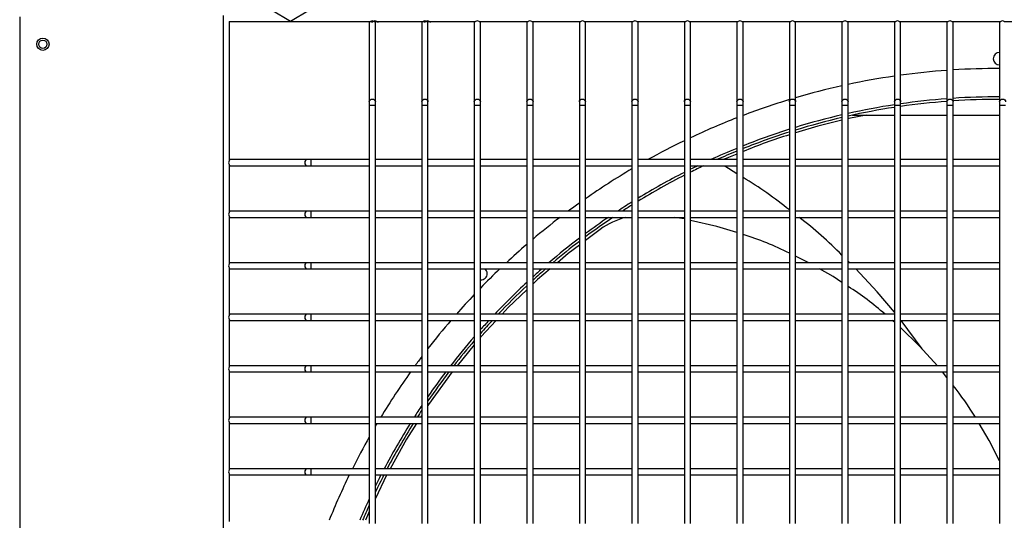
# Model space of a CAD drawing. Extents: x -90708 to 277869, y -117 to 207445.
# Tile 127 of 233: x -77978 to -77500, y 127229 to 127472. Entities that reach past the tile are written whole.
import ezdxf

# ---------------------------------------------------------------- set-up
doc = ezdxf.new("R2010")
doc.units = 0
doc.header["$MEASUREMENT"] = 0
doc.layers.add('ARQ - EQUIPO CONDENSADORA', color=40, linetype='CONTINUOUS')
doc.layers.add('ARQ-TEXTO4', color=4, linetype='CONTINUOUS')

msp = doc.modelspace()

# ---------------------------------------------------------------- linework, layer by layer
at = {"layer": 'ARQ - EQUIPO CONDENSADORA', "linetype": 'Continuous'}
for p, q in [((-77978.444, 127472.923), (-77978.444, 126718.925)), ((-77879.694, 127473.674), (-77879.694, 126717.674)), ((-77876.694, 127470.674), (-77808.043, 127470.674)), ((-77876.694, 127470.674), (-77876.694, 127403.024)), ((-77875.444, 127470.674), (-77806.793, 127470.674)), ((-77808.694, 127470.674), (-77808.694, 127470.174)), ((-77808.694, 127470.174), (-77808.694, 127431.801)), ((-77807.444, 127470.674), (-77807.444, 127470.174)), ((-77806.344, 127470.674), (-77782.543, 127470.674)), ((-77805.694, 127470.174), (-77805.694, 127470.674)), ((-77805.694, 127431.801), (-77805.694, 127470.174)), ((-77805.094, 127470.674), (-77781.293, 127470.674)), ((-77804.444, 127470.174), (-77804.444, 127470.674)), ((-77783.194, 127470.674), (-77783.194, 127470.174)), ((-77783.194, 127470.174), (-77783.194, 127431.801)), ((-77781.944, 127470.674), (-77781.944, 127470.174)), ((-77780.844, 127470.674), (-77757.043, 127470.674)), ((-77780.194, 127470.174), (-77780.194, 127470.674)), ((-77780.194, 127431.801), (-77780.194, 127470.174)), ((-77778.944, 127470.174), (-77778.944, 127470.674)), ((-77757.694, 127470.674), (-77757.694, 127470.174)), ((-77757.694, 127470.174), (-77757.694, 127431.801)), ((-77755.344, 127470.674), (-77731.543, 127470.674)), ((-77754.694, 127470.174), (-77754.694, 127470.674)), ((-77754.694, 127431.801), (-77754.694, 127470.174)), ((-77732.194, 127470.674), (-77732.194, 127470.174)), ((-77732.194, 127470.174), (-77732.194, 127431.801)), ((-77729.844, 127470.674), (-77706.043, 127470.674)), ((-77729.194, 127470.174), (-77729.194, 127470.674)), ((-77729.194, 127431.801), (-77729.194, 127470.174)), ((-77706.694, 127470.674), (-77706.694, 127470.174)), ((-77706.694, 127470.174), (-77706.694, 127431.801)), ((-77704.344, 127470.674), (-77680.543, 127470.674)), ((-77703.694, 127470.174), (-77703.694, 127470.674)), ((-77703.694, 127431.801), (-77703.694, 127470.174)), ((-77681.194, 127470.674), (-77681.194, 127470.174)), ((-77681.194, 127470.174), (-77681.194, 127431.801)), ((-77678.844, 127470.674), (-77655.043, 127470.674)), ((-77678.194, 127470.174), (-77678.194, 127470.674)), ((-77678.194, 127431.801), (-77678.194, 127470.174)), ((-77655.694, 127470.674), (-77655.694, 127470.174)), ((-77655.694, 127470.174), (-77655.694, 127431.801)), ((-77653.344, 127470.674), (-77629.543, 127470.674)), ((-77652.694, 127470.174), (-77652.694, 127470.674)), ((-77652.694, 127431.801), (-77652.694, 127470.174)), ((-77630.194, 127470.674), (-77630.194, 127470.174)), ((-77630.194, 127470.174), (-77630.194, 127431.801)), ((-77627.844, 127470.674), (-77604.043, 127470.674)), ((-77627.194, 127470.174), (-77627.194, 127470.674)), ((-77627.194, 127431.801), (-77627.194, 127470.174)), ((-77604.694, 127470.674), (-77604.694, 127470.174)), ((-77604.694, 127470.174), (-77604.694, 127431.801)), ((-77602.344, 127470.674), (-77578.543, 127470.674)), ((-77601.694, 127470.174), (-77601.694, 127470.674)), ((-77601.694, 127431.801), (-77601.694, 127470.174)), ((-77579.194, 127470.674), (-77579.194, 127470.174)), ((-77579.194, 127470.174), (-77579.194, 127431.801)), ((-77576.844, 127470.674), (-77553.043, 127470.674)), ((-77576.194, 127470.174), (-77576.194, 127470.674)), ((-77576.194, 127431.801), (-77576.194, 127470.174)), ((-77553.694, 127470.674), (-77553.694, 127470.174)), ((-77553.694, 127470.174), (-77553.694, 127431.801)), ((-77551.344, 127470.674), (-77527.543, 127470.674)), ((-77550.694, 127470.174), (-77550.694, 127470.674)), ((-77550.694, 127431.801), (-77550.694, 127470.174)), ((-77528.194, 127470.674), (-77528.194, 127470.174)), ((-77528.194, 127470.174), (-77528.194, 127431.801)), ((-77525.844, 127470.674), (-77502.043, 127470.674)), ((-77525.194, 127470.174), (-77525.194, 127470.674)), ((-77525.194, 127431.801), (-77525.194, 127470.174)), ((-77502.694, 127470.674), (-77502.694, 127470.174)), ((-77502.694, 127470.174), (-77502.694, 127431.801)), ((-77500.344, 127470.674), (-77476.543, 127470.674)), ((-77808.694, 127431.801), (-77808.694, 127430.124)), ((-77808.694, 127430.124), (-77808.694, 127402.175)), ((-77808.694, 127430.124), (-77807.194, 127430.124)), ((-77807.194, 127430.124), (-77805.694, 127430.124)), ((-77805.694, 127430.124), (-77805.694, 127431.801)), ((-77805.694, 127402.174), (-77805.694, 127430.124)), ((-77783.194, 127431.801), (-77783.194, 127430.124)), ((-77783.194, 127430.124), (-77783.194, 127402.175)), ((-77783.194, 127430.124), (-77781.694, 127430.124)), ((-77781.694, 127430.124), (-77780.194, 127430.124)), ((-77780.194, 127430.124), (-77780.194, 127431.801)), ((-77780.194, 127402.174), (-77780.194, 127430.124)), ((-77757.694, 127431.801), (-77757.694, 127430.124)), ((-77757.694, 127430.124), (-77757.694, 127402.175)), ((-77757.694, 127430.124), (-77756.194, 127430.124)), ((-77756.194, 127430.124), (-77754.694, 127430.124)), ((-77754.694, 127430.124), (-77754.694, 127431.801)), ((-77754.694, 127402.174), (-77754.694, 127430.124)), ((-77732.194, 127431.801), (-77732.194, 127430.124)), ((-77732.194, 127430.124), (-77732.194, 127402.175)), ((-77732.194, 127430.124), (-77730.694, 127430.124)), ((-77730.694, 127430.124), (-77729.194, 127430.124)), ((-77729.194, 127430.124), (-77729.194, 127431.801)), ((-77729.194, 127402.174), (-77729.194, 127430.124)), ((-77706.694, 127431.801), (-77706.694, 127430.124)), ((-77706.694, 127430.124), (-77706.694, 127402.175)), ((-77706.694, 127430.124), (-77705.194, 127430.124)), ((-77705.194, 127430.124), (-77703.694, 127430.124)), ((-77703.694, 127430.124), (-77703.694, 127431.801)), ((-77703.694, 127402.174), (-77703.694, 127430.124)), ((-77681.194, 127431.801), (-77681.194, 127430.124)), ((-77681.194, 127430.124), (-77681.194, 127402.175)), ((-77681.194, 127430.124), (-77679.694, 127430.124)), ((-77679.694, 127430.124), (-77678.194, 127430.124)), ((-77678.194, 127430.124), (-77678.194, 127431.801)), ((-77678.194, 127402.174), (-77678.194, 127430.124)), ((-77655.694, 127431.801), (-77655.694, 127430.124)), ((-77655.694, 127430.124), (-77655.694, 127402.175)), ((-77655.694, 127430.124), (-77654.194, 127430.124)), ((-77654.194, 127430.124), (-77652.694, 127430.124)), ((-77652.694, 127430.124), (-77652.694, 127431.801)), ((-77652.694, 127402.174), (-77652.694, 127430.124)), ((-77630.194, 127431.801), (-77630.194, 127430.124)), ((-77630.194, 127430.124), (-77630.194, 127402.175)), ((-77630.194, 127430.124), (-77628.694, 127430.124)), ((-77628.694, 127430.124), (-77627.194, 127430.124)), ((-77627.194, 127430.124), (-77627.194, 127431.801)), ((-77627.194, 127402.174), (-77627.194, 127430.124)), ((-77604.694, 127431.801), (-77604.694, 127430.124)), ((-77604.694, 127430.124), (-77604.694, 127402.175)), ((-77604.694, 127430.124), (-77603.194, 127430.124)), ((-77603.194, 127430.124), (-77601.694, 127430.124)), ((-77601.694, 127430.124), (-77601.694, 127431.801)), ((-77601.694, 127402.174), (-77601.694, 127430.124)), ((-77579.194, 127431.801), (-77579.194, 127430.124)), ((-77579.194, 127430.124), (-77579.194, 127402.175)), ((-77579.194, 127430.124), (-77577.694, 127430.124)), ((-77577.694, 127430.124), (-77576.194, 127430.124)), ((-77576.194, 127430.124), (-77576.194, 127431.801)), ((-77576.194, 127402.174), (-77576.194, 127430.124)), ((-77553.694, 127431.801), (-77553.694, 127430.124)), ((-77553.694, 127430.124), (-77553.694, 127402.175)), ((-77553.694, 127430.124), (-77552.194, 127430.124)), ((-77552.194, 127430.124), (-77550.694, 127430.124)), ((-77550.694, 127430.124), (-77550.694, 127431.801)), ((-77550.694, 127402.174), (-77550.694, 127430.124)), ((-77528.194, 127431.801), (-77528.194, 127430.124)), ((-77528.194, 127430.124), (-77528.194, 127402.175)), ((-77528.194, 127430.124), (-77526.694, 127430.124)), ((-77526.694, 127430.124), (-77525.194, 127430.124)), ((-77525.194, 127430.124), (-77525.194, 127431.801)), ((-77525.194, 127402.174), (-77525.194, 127430.124)), ((-77502.694, 127431.801), (-77502.694, 127430.124)), ((-77502.694, 127430.124), (-77502.694, 127402.175)), ((-77502.694, 127430.124), (-77501.194, 127430.124)), ((-77501.194, 127430.124), (-77499.694, 127430.124)), ((-77574.033, 127425.268), (-77553.694, 127425.268)), ((-77550.694, 127425.268), (-77528.194, 127425.268)), ((-77525.194, 127425.268), (-77502.694, 127425.268)), ((-77630.194, 127406.364), (-77635.859, 127404.068)), ((-77876.194, 127403.674), (-77876.694, 127403.674)), ((-77876.694, 127401.325), (-77876.694, 127378.024)), ((-77876.694, 127400.674), (-77876.194, 127400.674)), ((-77838.795, 127403.674), (-77876.194, 127403.674)), ((-77876.194, 127400.674), (-77838.795, 127400.674)), ((-77837.118, 127403.674), (-77838.795, 127403.674)), ((-77838.795, 127400.674), (-77837.118, 127400.674)), ((-77808.694, 127403.674), (-77837.118, 127403.674)), ((-77837.118, 127403.674), (-77837.118, 127400.674)), ((-77837.118, 127400.674), (-77808.694, 127400.674)), ((-77808.694, 127402.175), (-77808.694, 127377.175)), ((-77783.194, 127403.674), (-77805.694, 127403.674)), ((-77805.694, 127377.174), (-77805.694, 127402.174)), ((-77805.694, 127400.674), (-77783.194, 127400.674)), ((-77783.194, 127402.175), (-77783.194, 127377.175)), ((-77757.694, 127403.674), (-77780.194, 127403.674)), ((-77780.194, 127377.174), (-77780.194, 127402.174)), ((-77780.194, 127400.674), (-77757.694, 127400.674)), ((-77757.694, 127402.175), (-77757.694, 127377.175)), ((-77732.194, 127403.674), (-77754.694, 127403.674)), ((-77754.694, 127377.174), (-77754.694, 127402.174)), ((-77754.694, 127400.674), (-77732.194, 127400.674)), ((-77732.194, 127402.175), (-77732.194, 127377.175)), ((-77706.694, 127403.674), (-77729.194, 127403.674)), ((-77729.194, 127377.174), (-77729.194, 127402.174)), ((-77729.194, 127400.674), (-77706.694, 127400.674)), ((-77706.694, 127402.175), (-77706.694, 127377.175)), ((-77681.194, 127403.674), (-77703.694, 127403.674)), ((-77703.694, 127377.174), (-77703.694, 127402.174)), ((-77703.694, 127400.674), (-77681.194, 127400.674)), ((-77681.194, 127402.175), (-77681.194, 127377.175)), ((-77655.694, 127403.674), (-77678.194, 127403.674)), ((-77678.194, 127377.174), (-77678.194, 127402.174)), ((-77678.194, 127400.674), (-77655.694, 127400.674)), ((-77655.694, 127402.175), (-77655.694, 127377.175)), ((-77630.194, 127403.674), (-77652.694, 127403.674)), ((-77652.694, 127377.174), (-77652.694, 127402.174)), ((-77652.694, 127400.674), (-77630.194, 127400.674)), ((-77636.296, 127400.674), (-77636.074, 127400.507)), ((-77630.194, 127396.866), (-77636.074, 127400.507)), ((-77630.194, 127402.175), (-77630.194, 127377.175)), ((-77604.694, 127403.674), (-77627.194, 127403.674)), ((-77627.194, 127377.174), (-77627.194, 127402.174)), ((-77627.194, 127400.674), (-77604.694, 127400.674)), ((-77604.694, 127402.175), (-77604.694, 127377.175)), ((-77579.194, 127403.674), (-77601.694, 127403.674)), ((-77601.694, 127377.174), (-77601.694, 127402.174)), ((-77601.694, 127400.674), (-77579.194, 127400.674)), ((-77579.194, 127402.175), (-77579.194, 127377.175)), ((-77553.694, 127403.674), (-77576.194, 127403.674)), ((-77576.194, 127377.174), (-77576.194, 127402.174)), ((-77576.194, 127400.674), (-77553.694, 127400.674)), ((-77553.694, 127402.175), (-77553.694, 127377.175)), ((-77528.194, 127403.674), (-77550.694, 127403.674)), ((-77550.694, 127377.174), (-77550.694, 127402.174)), ((-77550.694, 127400.674), (-77528.194, 127400.674)), ((-77528.194, 127402.175), (-77528.194, 127377.175)), ((-77502.694, 127403.674), (-77525.194, 127403.674)), ((-77525.194, 127377.174), (-77525.194, 127402.174)), ((-77525.194, 127400.674), (-77502.694, 127400.674)), ((-77502.694, 127402.175), (-77502.694, 127377.175)), ((-77876.194, 127378.674), (-77876.694, 127378.674)), ((-77876.694, 127376.325), (-77876.694, 127353.024)), ((-77876.694, 127375.674), (-77876.194, 127375.674)), ((-77838.795, 127378.674), (-77876.194, 127378.674)), ((-77876.194, 127375.674), (-77838.795, 127375.674)), ((-77837.118, 127378.674), (-77838.795, 127378.674)), ((-77838.795, 127375.674), (-77837.118, 127375.674)), ((-77808.694, 127378.674), (-77837.118, 127378.674)), ((-77837.118, 127378.674), (-77837.118, 127375.674)), ((-77837.118, 127375.674), (-77808.694, 127375.674)), ((-77808.694, 127377.175), (-77808.694, 127352.175)), ((-77783.194, 127378.674), (-77805.694, 127378.674)), ((-77805.694, 127352.174), (-77805.694, 127377.174)), ((-77805.694, 127375.674), (-77783.194, 127375.674)), ((-77783.194, 127377.175), (-77783.194, 127352.175)), ((-77757.694, 127378.674), (-77780.194, 127378.674)), ((-77780.194, 127352.174), (-77780.194, 127377.174)), ((-77780.194, 127375.674), (-77757.694, 127375.674)), ((-77757.694, 127377.175), (-77757.694, 127352.175)), ((-77732.194, 127378.674), (-77754.694, 127378.674)), ((-77754.694, 127352.174), (-77754.694, 127377.174)), ((-77754.694, 127375.674), (-77732.194, 127375.674)), ((-77732.194, 127377.175), (-77732.194, 127352.175)), ((-77706.694, 127378.674), (-77729.194, 127378.674)), ((-77729.194, 127352.174), (-77729.194, 127377.174)), ((-77729.194, 127375.674), (-77706.694, 127375.674)), ((-77706.694, 127377.175), (-77706.694, 127352.175)), ((-77681.194, 127378.674), (-77703.694, 127378.674)), ((-77703.694, 127352.174), (-77703.694, 127377.174)), ((-77703.694, 127375.674), (-77681.194, 127375.674)), ((-77681.194, 127377.175), (-77681.194, 127352.175)), ((-77655.694, 127378.674), (-77678.194, 127378.674)), ((-77678.194, 127352.174), (-77678.194, 127377.174)), ((-77678.194, 127375.674), (-77655.694, 127375.674)), ((-77655.694, 127374.885), (-77660.616, 127375.674)), ((-77655.694, 127377.175), (-77655.694, 127352.175)), ((-77630.194, 127378.674), (-77652.694, 127378.674)), ((-77652.694, 127352.174), (-77652.694, 127377.174)), ((-77652.694, 127375.674), (-77630.194, 127375.674)), ((-77630.194, 127377.175), (-77630.194, 127352.175)), ((-77604.694, 127378.674), (-77627.194, 127378.674)), ((-77627.194, 127352.174), (-77627.194, 127377.174)), ((-77627.194, 127375.674), (-77604.694, 127375.674)), ((-77604.694, 127377.175), (-77604.694, 127352.175)), ((-77579.194, 127378.674), (-77601.694, 127378.674)), ((-77601.694, 127352.174), (-77601.694, 127377.174)), ((-77601.694, 127375.674), (-77579.194, 127375.674)), ((-77579.194, 127377.175), (-77579.194, 127352.175)), ((-77553.694, 127378.674), (-77576.194, 127378.674)), ((-77576.194, 127352.174), (-77576.194, 127377.174)), ((-77576.194, 127375.674), (-77553.694, 127375.674)), ((-77553.694, 127377.175), (-77553.694, 127352.175)), ((-77528.194, 127378.674), (-77550.694, 127378.674)), ((-77550.694, 127352.174), (-77550.694, 127377.174)), ((-77550.694, 127375.674), (-77528.194, 127375.674)), ((-77528.194, 127377.175), (-77528.194, 127352.175)), ((-77502.694, 127378.674), (-77525.194, 127378.674)), ((-77525.194, 127352.174), (-77525.194, 127377.174)), ((-77525.194, 127375.674), (-77502.694, 127375.674)), ((-77502.694, 127377.175), (-77502.694, 127352.175)), ((-77696.59, 127369.856), (-77703.694, 127364.497)), ((-77595.27, 127353.674), (-77601.694, 127356.776)), ((-77876.194, 127353.674), (-77876.694, 127353.674)), ((-77838.795, 127353.674), (-77876.194, 127353.674)), ((-77837.118, 127353.674), (-77838.795, 127353.674)), ((-77808.694, 127353.674), (-77837.118, 127353.674)), ((-77837.118, 127353.674), (-77837.118, 127350.674)), ((-77808.694, 127352.175), (-77808.694, 127327.175)), ((-77783.194, 127353.674), (-77805.694, 127353.674)), ((-77805.694, 127327.174), (-77805.694, 127352.174)), ((-77783.194, 127352.175), (-77783.194, 127327.175)), ((-77757.694, 127353.674), (-77780.194, 127353.674)), ((-77780.194, 127327.174), (-77780.194, 127352.174)), ((-77757.694, 127352.175), (-77757.694, 127327.175)), ((-77732.194, 127353.674), (-77754.694, 127353.674)), ((-77754.694, 127327.174), (-77754.694, 127352.174)), ((-77732.194, 127352.175), (-77732.194, 127327.175)), ((-77706.694, 127353.674), (-77729.194, 127353.674)), ((-77729.194, 127327.174), (-77729.194, 127352.174)), ((-77706.694, 127352.175), (-77706.694, 127327.175)), ((-77681.194, 127353.674), (-77703.694, 127353.674)), ((-77703.694, 127327.174), (-77703.694, 127352.174)), ((-77681.194, 127352.175), (-77681.194, 127327.175)), ((-77655.694, 127353.674), (-77678.194, 127353.674)), ((-77678.194, 127327.174), (-77678.194, 127352.174)), ((-77655.694, 127352.175), (-77655.694, 127327.175)), ((-77630.194, 127353.674), (-77652.694, 127353.674)), ((-77652.694, 127327.174), (-77652.694, 127352.174)), ((-77630.194, 127352.175), (-77630.194, 127327.175)), ((-77604.694, 127353.674), (-77627.194, 127353.674)), ((-77627.194, 127327.174), (-77627.194, 127352.174)), ((-77604.694, 127352.175), (-77604.694, 127327.175)), ((-77579.194, 127353.674), (-77601.694, 127353.674)), ((-77601.694, 127327.174), (-77601.694, 127352.174)), ((-77579.194, 127352.175), (-77579.194, 127327.175)), ((-77575.331, 127353.674), (-77576.194, 127354.49)), ((-77553.694, 127353.674), (-77576.194, 127353.674)), ((-77576.194, 127327.174), (-77576.194, 127352.174)), ((-77553.694, 127352.175), (-77553.694, 127327.175)), ((-77528.194, 127353.674), (-77550.694, 127353.674)), ((-77550.694, 127327.174), (-77550.694, 127352.174)), ((-77528.194, 127352.175), (-77528.194, 127327.175)), ((-77502.694, 127353.674), (-77525.194, 127353.674)), ((-77525.194, 127327.174), (-77525.194, 127352.174)), ((-77502.694, 127352.175), (-77502.694, 127327.175)), ((-77876.694, 127351.325), (-77876.694, 127328.024)), ((-77876.694, 127350.674), (-77876.194, 127350.674)), ((-77876.194, 127350.674), (-77838.795, 127350.674)), ((-77838.795, 127350.674), (-77837.118, 127350.674)), ((-77837.118, 127350.674), (-77808.694, 127350.674)), ((-77805.694, 127350.674), (-77783.194, 127350.674)), ((-77780.194, 127350.674), (-77757.694, 127350.674)), ((-77754.694, 127350.674), (-77732.194, 127350.674)), ((-77729.194, 127350.674), (-77706.694, 127350.674)), ((-77703.694, 127350.674), (-77681.194, 127350.674)), ((-77678.194, 127350.674), (-77655.694, 127350.674)), ((-77652.694, 127350.674), (-77630.194, 127350.674)), ((-77627.194, 127350.674), (-77604.694, 127350.674)), ((-77601.694, 127350.674), (-77579.194, 127350.674)), ((-77576.194, 127350.674), (-77553.694, 127350.674)), ((-77550.694, 127350.674), (-77528.194, 127350.674)), ((-77525.194, 127350.674), (-77502.694, 127350.674)), ((-77876.194, 127328.674), (-77876.694, 127328.674)), ((-77838.795, 127328.674), (-77876.194, 127328.674)), ((-77837.118, 127328.674), (-77838.795, 127328.674)), ((-77808.694, 127328.674), (-77837.118, 127328.674)), ((-77837.118, 127328.674), (-77837.118, 127325.674)), ((-77783.194, 127328.674), (-77805.694, 127328.674)), ((-77757.694, 127328.674), (-77780.194, 127328.674)), ((-77732.194, 127328.674), (-77754.694, 127328.674)), ((-77706.694, 127328.674), (-77729.194, 127328.674)), ((-77681.194, 127328.674), (-77703.694, 127328.674)), ((-77655.694, 127328.674), (-77678.194, 127328.674)), ((-77630.194, 127328.674), (-77652.694, 127328.674)), ((-77604.694, 127328.674), (-77627.194, 127328.674)), ((-77579.194, 127328.674), (-77601.694, 127328.674)), ((-77553.694, 127328.674), (-77576.194, 127328.674)), ((-77528.194, 127328.674), (-77550.694, 127328.674)), ((-77502.694, 127328.674), (-77525.194, 127328.674)), ((-77876.694, 127326.325), (-77876.694, 127303.024)), ((-77876.694, 127325.674), (-77876.194, 127325.674)), ((-77876.194, 127325.674), (-77838.795, 127325.674)), ((-77838.795, 127325.674), (-77837.118, 127325.674)), ((-77837.118, 127325.674), (-77808.694, 127325.674)), ((-77808.694, 127327.175), (-77808.694, 127302.175)), ((-77805.694, 127302.174), (-77805.694, 127327.174)), ((-77805.694, 127325.674), (-77783.194, 127325.674)), ((-77783.194, 127327.175), (-77783.194, 127302.175)), ((-77780.194, 127302.174), (-77780.194, 127327.174)), ((-77780.194, 127325.674), (-77757.694, 127325.674)), ((-77757.694, 127327.175), (-77757.694, 127302.175)), ((-77754.694, 127302.174), (-77754.694, 127327.174)), ((-77754.694, 127325.674), (-77732.194, 127325.674)), ((-77732.194, 127327.175), (-77732.194, 127302.175)), ((-77729.194, 127302.174), (-77729.194, 127327.174)), ((-77729.194, 127325.674), (-77706.694, 127325.674)), ((-77706.694, 127327.175), (-77706.694, 127302.175)), ((-77703.694, 127302.174), (-77703.694, 127327.174)), ((-77703.694, 127325.674), (-77681.194, 127325.674)), ((-77681.194, 127327.175), (-77681.194, 127302.175)), ((-77678.194, 127302.174), (-77678.194, 127327.174)), ((-77678.194, 127325.674), (-77655.694, 127325.674)), ((-77655.694, 127327.175), (-77655.694, 127302.175)), ((-77652.694, 127302.174), (-77652.694, 127327.174)), ((-77652.694, 127325.674), (-77630.194, 127325.674)), ((-77630.194, 127327.175), (-77630.194, 127302.175)), ((-77627.194, 127302.174), (-77627.194, 127327.174)), ((-77627.194, 127325.674), (-77604.694, 127325.674)), ((-77604.694, 127327.175), (-77604.694, 127302.175)), ((-77601.694, 127302.174), (-77601.694, 127327.174)), ((-77601.694, 127325.674), (-77579.194, 127325.674)), ((-77579.194, 127327.175), (-77579.194, 127302.175)), ((-77576.194, 127302.174), (-77576.194, 127327.174)), ((-77576.194, 127325.674), (-77553.694, 127325.674)), ((-77553.694, 127324.778), (-77554.742, 127325.674)), ((-77553.694, 127327.175), (-77553.694, 127302.175)), ((-77550.694, 127302.174), (-77550.694, 127327.174)), ((-77550.694, 127325.674), (-77528.194, 127325.674)), ((-77540.262, 127311.876), (-77550.432, 127325.674)), ((-77528.194, 127327.175), (-77528.194, 127302.175)), ((-77525.194, 127302.174), (-77525.194, 127327.174)), ((-77525.194, 127325.674), (-77502.694, 127325.674)), ((-77502.694, 127327.175), (-77502.694, 127302.175)), ((-77757.694, 127313.746), (-77765.995, 127303.674)), ((-77876.194, 127303.674), (-77876.694, 127303.674)), ((-77838.795, 127303.674), (-77876.194, 127303.674)), ((-77837.118, 127303.674), (-77838.795, 127303.674)), ((-77808.694, 127303.674), (-77837.118, 127303.674)), ((-77837.118, 127303.674), (-77837.118, 127300.674)), ((-77783.194, 127303.674), (-77805.694, 127303.674)), ((-77757.694, 127303.674), (-77780.194, 127303.674)), ((-77732.194, 127303.674), (-77754.694, 127303.674)), ((-77706.694, 127303.674), (-77729.194, 127303.674)), ((-77681.194, 127303.674), (-77703.694, 127303.674)), ((-77655.694, 127303.674), (-77678.194, 127303.674)), ((-77630.194, 127303.674), (-77652.694, 127303.674)), ((-77604.694, 127303.674), (-77627.194, 127303.674)), ((-77579.194, 127303.674), (-77601.694, 127303.674)), ((-77553.694, 127303.674), (-77576.194, 127303.674)), ((-77528.194, 127303.674), (-77550.694, 127303.674)), ((-77502.694, 127303.674), (-77525.194, 127303.674)), ((-77876.694, 127301.325), (-77876.694, 127278.024)), ((-77876.694, 127300.674), (-77876.194, 127300.674)), ((-77876.194, 127300.674), (-77838.795, 127300.674)), ((-77838.795, 127300.674), (-77837.118, 127300.674)), ((-77837.118, 127300.674), (-77808.694, 127300.674)), ((-77808.694, 127302.175), (-77808.694, 127277.175)), ((-77805.694, 127277.174), (-77805.694, 127302.174)), ((-77805.694, 127300.674), (-77783.194, 127300.674)), ((-77783.194, 127302.175), (-77783.194, 127277.175)), ((-77780.194, 127277.174), (-77780.194, 127302.174)), ((-77780.194, 127300.674), (-77757.694, 127300.674)), ((-77757.694, 127302.175), (-77757.694, 127277.175)), ((-77754.694, 127277.174), (-77754.694, 127302.174)), ((-77754.694, 127300.674), (-77732.194, 127300.674)), ((-77732.194, 127302.175), (-77732.194, 127277.175)), ((-77729.194, 127277.174), (-77729.194, 127302.174)), ((-77729.194, 127300.674), (-77706.694, 127300.674)), ((-77706.694, 127302.175), (-77706.694, 127277.175)), ((-77703.694, 127277.174), (-77703.694, 127302.174)), ((-77703.694, 127300.674), (-77681.194, 127300.674)), ((-77681.194, 127302.175), (-77681.194, 127277.175)), ((-77678.194, 127277.174), (-77678.194, 127302.174)), ((-77678.194, 127300.674), (-77655.694, 127300.674)), ((-77655.694, 127302.175), (-77655.694, 127277.175)), ((-77652.694, 127277.174), (-77652.694, 127302.174)), ((-77652.694, 127300.674), (-77630.194, 127300.674)), ((-77630.194, 127302.175), (-77630.194, 127277.175)), ((-77627.194, 127277.174), (-77627.194, 127302.174)), ((-77627.194, 127300.674), (-77604.694, 127300.674)), ((-77604.694, 127302.175), (-77604.694, 127277.175)), ((-77601.694, 127277.174), (-77601.694, 127302.174)), ((-77601.694, 127300.674), (-77579.194, 127300.674)), ((-77579.194, 127302.175), (-77579.194, 127277.175)), ((-77576.194, 127277.174), (-77576.194, 127302.174)), ((-77576.194, 127300.674), (-77553.694, 127300.674)), ((-77553.694, 127302.175), (-77553.694, 127277.175)), ((-77550.694, 127277.174), (-77550.694, 127302.174)), ((-77550.694, 127300.674), (-77528.194, 127300.674)), ((-77528.194, 127297.915), (-77530.369, 127300.674)), ((-77528.194, 127302.175), (-77528.194, 127277.175)), ((-77525.194, 127277.174), (-77525.194, 127302.174)), ((-77525.194, 127300.674), (-77502.694, 127300.674)), ((-77502.694, 127302.175), (-77502.694, 127277.175)), ((-77876.194, 127278.674), (-77876.694, 127278.674)), ((-77876.694, 127276.325), (-77876.694, 127253.024)), ((-77876.694, 127275.674), (-77876.194, 127275.674)), ((-77838.795, 127278.674), (-77876.194, 127278.674)), ((-77876.194, 127275.674), (-77838.795, 127275.674)), ((-77837.118, 127278.674), (-77838.795, 127278.674)), ((-77838.795, 127275.674), (-77837.118, 127275.674)), ((-77808.694, 127278.674), (-77837.118, 127278.674)), ((-77837.118, 127278.674), (-77837.118, 127275.674)), ((-77837.118, 127275.674), (-77808.694, 127275.674)), ((-77808.694, 127277.175), (-77808.694, 127252.175)), ((-77783.194, 127278.674), (-77805.694, 127278.674)), ((-77805.694, 127252.174), (-77805.694, 127277.174)), ((-77805.694, 127275.674), (-77783.194, 127275.674)), ((-77783.194, 127279.591), (-77783.777, 127278.674)), ((-77783.194, 127277.175), (-77783.194, 127252.175)), ((-77757.694, 127278.674), (-77780.194, 127278.674)), ((-77780.194, 127252.174), (-77780.194, 127277.174)), ((-77780.194, 127275.674), (-77757.694, 127275.674)), ((-77757.694, 127277.175), (-77757.694, 127252.175)), ((-77732.194, 127278.674), (-77754.694, 127278.674)), ((-77754.694, 127252.174), (-77754.694, 127277.174)), ((-77754.694, 127275.674), (-77732.194, 127275.674)), ((-77732.194, 127277.175), (-77732.194, 127252.175)), ((-77706.694, 127278.674), (-77729.194, 127278.674)), ((-77729.194, 127252.174), (-77729.194, 127277.174)), ((-77729.194, 127275.674), (-77706.694, 127275.674)), ((-77706.694, 127277.175), (-77706.694, 127252.175)), ((-77681.194, 127278.674), (-77703.694, 127278.674)), ((-77703.694, 127252.174), (-77703.694, 127277.174)), ((-77703.694, 127275.674), (-77681.194, 127275.674)), ((-77681.194, 127277.175), (-77681.194, 127252.175)), ((-77655.694, 127278.674), (-77678.194, 127278.674)), ((-77678.194, 127252.174), (-77678.194, 127277.174)), ((-77678.194, 127275.674), (-77655.694, 127275.674)), ((-77655.694, 127277.175), (-77655.694, 127252.175)), ((-77630.194, 127278.674), (-77652.694, 127278.674)), ((-77652.694, 127252.174), (-77652.694, 127277.174)), ((-77652.694, 127275.674), (-77630.194, 127275.674)), ((-77630.194, 127277.175), (-77630.194, 127252.175)), ((-77604.694, 127278.674), (-77627.194, 127278.674)), ((-77627.194, 127252.174), (-77627.194, 127277.174)), ((-77627.194, 127275.674), (-77604.694, 127275.674)), ((-77604.694, 127277.175), (-77604.694, 127252.175)), ((-77579.194, 127278.674), (-77601.694, 127278.674)), ((-77601.694, 127252.174), (-77601.694, 127277.174)), ((-77601.694, 127275.674), (-77579.194, 127275.674)), ((-77579.194, 127277.175), (-77579.194, 127252.175)), ((-77553.694, 127278.674), (-77576.194, 127278.674)), ((-77576.194, 127252.174), (-77576.194, 127277.174)), ((-77576.194, 127275.674), (-77553.694, 127275.674)), ((-77553.694, 127277.175), (-77553.694, 127252.175)), ((-77528.194, 127278.674), (-77550.694, 127278.674)), ((-77550.694, 127252.174), (-77550.694, 127277.174)), ((-77550.694, 127275.674), (-77528.194, 127275.674)), ((-77528.194, 127277.175), (-77528.194, 127252.175)), ((-77502.694, 127278.674), (-77525.194, 127278.674)), ((-77525.194, 127252.174), (-77525.194, 127277.174)), ((-77525.194, 127275.674), (-77502.694, 127275.674)), ((-77502.694, 127277.175), (-77502.694, 127252.175)), ((-77876.194, 127253.674), (-77876.694, 127253.674)), ((-77876.694, 127251.325), (-77876.694, 127228.024)), ((-77838.795, 127253.674), (-77876.194, 127253.674)), ((-77837.118, 127253.674), (-77838.795, 127253.674)), ((-77808.694, 127253.674), (-77837.118, 127253.674)), ((-77837.118, 127253.674), (-77837.118, 127250.674)), ((-77808.694, 127252.175), (-77808.694, 127227.175)), ((-77783.194, 127253.674), (-77805.694, 127253.674)), ((-77805.694, 127227.174), (-77805.694, 127252.174)), ((-77783.194, 127252.175), (-77783.194, 127227.175)), ((-77757.694, 127253.674), (-77780.194, 127253.674)), ((-77780.194, 127227.174), (-77780.194, 127252.174)), ((-77757.694, 127252.175), (-77757.694, 127227.175)), ((-77732.194, 127253.674), (-77754.694, 127253.674)), ((-77754.694, 127227.174), (-77754.694, 127252.174)), ((-77732.194, 127252.175), (-77732.194, 127227.175)), ((-77706.694, 127253.674), (-77729.194, 127253.674)), ((-77729.194, 127227.174), (-77729.194, 127252.174)), ((-77706.694, 127252.175), (-77706.694, 127227.175)), ((-77681.194, 127253.674), (-77703.694, 127253.674)), ((-77703.694, 127227.174), (-77703.694, 127252.174)), ((-77681.194, 127252.175), (-77681.194, 127227.175)), ((-77655.694, 127253.674), (-77678.194, 127253.674)), ((-77678.194, 127227.174), (-77678.194, 127252.174)), ((-77655.694, 127252.175), (-77655.694, 127227.175)), ((-77630.194, 127253.674), (-77652.694, 127253.674)), ((-77652.694, 127227.174), (-77652.694, 127252.174)), ((-77630.194, 127252.175), (-77630.194, 127227.175)), ((-77604.694, 127253.674), (-77627.194, 127253.674)), ((-77627.194, 127227.174), (-77627.194, 127252.174)), ((-77604.694, 127252.175), (-77604.694, 127227.175)), ((-77579.194, 127253.674), (-77601.694, 127253.674)), ((-77601.694, 127227.174), (-77601.694, 127252.174)), ((-77579.194, 127252.175), (-77579.194, 127227.175)), ((-77553.694, 127253.674), (-77576.194, 127253.674)), ((-77576.194, 127227.174), (-77576.194, 127252.174)), ((-77553.694, 127252.175), (-77553.694, 127227.175)), ((-77528.194, 127253.674), (-77550.694, 127253.674)), ((-77550.694, 127227.174), (-77550.694, 127252.174)), ((-77528.194, 127252.175), (-77528.194, 127227.175)), ((-77502.694, 127253.674), (-77525.194, 127253.674)), ((-77525.194, 127227.174), (-77525.194, 127252.174)), ((-77502.694, 127252.175), (-77502.694, 127227.175)), ((-77876.694, 127250.674), (-77876.194, 127250.674)), ((-77876.194, 127250.674), (-77838.795, 127250.674)), ((-77838.795, 127250.674), (-77837.118, 127250.674)), ((-77837.118, 127250.674), (-77808.694, 127250.674)), ((-77805.694, 127250.674), (-77783.194, 127250.674)), ((-77780.194, 127250.674), (-77757.694, 127250.674)), ((-77754.694, 127250.674), (-77732.194, 127250.674)), ((-77729.194, 127250.674), (-77706.694, 127250.674)), ((-77703.694, 127250.674), (-77681.194, 127250.674)), ((-77678.194, 127250.674), (-77655.694, 127250.674)), ((-77652.694, 127250.674), (-77630.194, 127250.674)), ((-77627.194, 127250.674), (-77604.694, 127250.674)), ((-77601.694, 127250.674), (-77579.194, 127250.674)), ((-77576.194, 127250.674), (-77553.694, 127250.674)), ((-77550.694, 127250.674), (-77528.194, 127250.674)), ((-77525.194, 127250.674), (-77502.694, 127250.674))]:
    msp.add_line(p, q, dxfattribs=at)
at = {"layer": 'ARQ - EQUIPO CONDENSADORA', "linetype": 'Continuous', "flags": 128}
for points in [[(-77808.694, 127431.801), (-77808.58, 127432.282), (-77808.255, 127432.691), (-77807.768, 127432.963), (-77807.194, 127433.059)], [(-77807.194, 127433.059), (-77806.62, 127432.963), (-77806.133, 127432.691), (-77805.808, 127432.282), (-77805.694, 127431.801)], [(-77783.194, 127431.801), (-77783.08, 127432.282), (-77782.755, 127432.691), (-77782.268, 127432.963), (-77781.694, 127433.059)], [(-77781.694, 127433.059), (-77781.12, 127432.963), (-77780.633, 127432.691), (-77780.308, 127432.282), (-77780.194, 127431.801)], [(-77757.694, 127431.801), (-77757.58, 127432.282), (-77757.255, 127432.691), (-77756.768, 127432.963), (-77756.194, 127433.059)], [(-77756.194, 127433.059), (-77755.62, 127432.963), (-77755.133, 127432.691), (-77754.808, 127432.282), (-77754.694, 127431.801)], [(-77732.194, 127431.801), (-77732.08, 127432.282), (-77731.755, 127432.691), (-77731.268, 127432.963), (-77730.694, 127433.059)], [(-77730.694, 127433.059), (-77730.12, 127432.963), (-77729.633, 127432.691), (-77729.308, 127432.282), (-77729.194, 127431.801)], [(-77706.694, 127431.801), (-77706.58, 127432.282), (-77706.255, 127432.691), (-77705.768, 127432.963), (-77705.194, 127433.059)], [(-77705.194, 127433.059), (-77704.62, 127432.963), (-77704.133, 127432.691), (-77703.808, 127432.282), (-77703.694, 127431.801)], [(-77681.194, 127431.801), (-77681.08, 127432.282), (-77680.755, 127432.691), (-77680.268, 127432.963), (-77679.694, 127433.059)], [(-77679.694, 127433.059), (-77679.12, 127432.963), (-77678.633, 127432.691), (-77678.308, 127432.282), (-77678.194, 127431.801)], [(-77655.694, 127431.801), (-77655.58, 127432.282), (-77655.255, 127432.691), (-77654.768, 127432.963), (-77654.194, 127433.059)], [(-77654.194, 127433.059), (-77653.62, 127432.963), (-77653.133, 127432.691), (-77652.808, 127432.282), (-77652.694, 127431.801)], [(-77630.194, 127431.801), (-77630.08, 127432.282), (-77629.755, 127432.691), (-77629.268, 127432.963), (-77628.694, 127433.059)], [(-77628.694, 127433.059), (-77628.12, 127432.963), (-77627.633, 127432.691), (-77627.308, 127432.282), (-77627.194, 127431.801)], [(-77604.694, 127431.801), (-77604.58, 127432.282), (-77604.255, 127432.691), (-77603.768, 127432.963), (-77603.194, 127433.059)], [(-77603.194, 127433.059), (-77602.62, 127432.963), (-77602.133, 127432.691), (-77601.808, 127432.282), (-77601.694, 127431.801)], [(-77579.194, 127431.801), (-77579.08, 127432.282), (-77578.755, 127432.691), (-77578.268, 127432.963), (-77577.694, 127433.059)], [(-77577.694, 127433.059), (-77577.12, 127432.963), (-77576.633, 127432.691), (-77576.308, 127432.282), (-77576.194, 127431.801)], [(-77553.694, 127431.801), (-77553.58, 127432.282), (-77553.255, 127432.691), (-77552.768, 127432.963), (-77552.194, 127433.059)], [(-77552.194, 127433.059), (-77551.62, 127432.963), (-77551.133, 127432.691), (-77550.808, 127432.282), (-77550.694, 127431.801)], [(-77528.194, 127431.801), (-77528.08, 127432.282), (-77527.755, 127432.691), (-77527.268, 127432.963), (-77526.694, 127433.059)], [(-77526.694, 127433.059), (-77526.12, 127432.963), (-77525.633, 127432.691), (-77525.308, 127432.282), (-77525.194, 127431.801)], [(-77502.694, 127431.801), (-77502.58, 127432.282), (-77502.255, 127432.691), (-77501.768, 127432.963), (-77501.194, 127433.059)], [(-77501.194, 127433.059), (-77500.62, 127432.963), (-77500.133, 127432.691), (-77499.808, 127432.282), (-77499.694, 127431.801)], [(-77567.427, 127425.268), (-77575.883, 127423.579), (-77576.194, 127423.502)], [(-77579.194, 127422.757), (-77590.935, 127419.842), (-77601.694, 127416.628)], [(-77635.859, 127404.068), (-77636.407, 127403.715), (-77636.439, 127403.674)], [(-77838.795, 127403.674), (-77839.276, 127403.56), (-77839.685, 127403.235), (-77839.957, 127402.748), (-77840.053, 127402.174), (-77839.957, 127401.6), (-77839.685, 127401.113), (-77839.276, 127400.788), (-77838.795, 127400.674), (-77838.795, 127400.674)], [(-77838.795, 127378.674), (-77839.276, 127378.56), (-77839.685, 127378.235), (-77839.957, 127377.748), (-77840.053, 127377.174), (-77839.957, 127376.6), (-77839.685, 127376.113), (-77839.276, 127375.788), (-77838.795, 127375.674), (-77838.795, 127375.674)], [(-77630.194, 127368.244), (-77639.929, 127371.267), (-77652.694, 127374.215)], [(-77706.694, 127362.234), (-77712.12, 127358.141), (-77717.375, 127353.674)], [(-77838.795, 127353.674), (-77839.276, 127353.56), (-77839.685, 127353.235), (-77839.957, 127352.748), (-77840.053, 127352.174), (-77839.957, 127351.6), (-77839.685, 127351.113), (-77839.276, 127350.788), (-77838.795, 127350.674), (-77838.795, 127350.674)], [(-77720.905, 127350.674), (-77726.98, 127345.511), (-77729.194, 127343.394)], [(-77579.194, 127344.106), (-77583.502, 127346.947), (-77590.012, 127350.674)], [(-77553.694, 127329.596), (-77562.011, 127339.591), (-77572.412, 127350.674)], [(-77732.194, 127340.526), (-77741.223, 127331.893), (-77744.218, 127328.674)], [(-77838.795, 127328.674), (-77839.276, 127328.56), (-77839.685, 127328.235), (-77839.957, 127327.748), (-77840.053, 127327.174), (-77839.957, 127326.6), (-77839.685, 127326.113), (-77839.276, 127325.788), (-77838.795, 127325.674), (-77838.795, 127325.674)], [(-77747.008, 127325.674), (-77754.504, 127317.617), (-77754.694, 127317.386)], [(-77532.856, 127303.674), (-77541.482, 127313.228), (-77550.694, 127322.163)], [(-77838.795, 127303.674), (-77839.276, 127303.56), (-77839.685, 127303.235), (-77839.957, 127302.748), (-77840.053, 127302.174), (-77839.957, 127301.6), (-77839.685, 127301.113), (-77839.276, 127300.788), (-77838.795, 127300.674), (-77838.795, 127300.674)], [(-77768.371, 127300.674), (-77779.875, 127284.808), (-77780.194, 127284.308)], [(-77838.795, 127278.674), (-77839.276, 127278.56), (-77839.685, 127278.235), (-77839.957, 127277.748), (-77840.053, 127277.174), (-77839.957, 127276.6), (-77839.685, 127276.113), (-77839.276, 127275.788), (-77838.795, 127275.674), (-77838.795, 127275.674)], [(-77785.686, 127275.674), (-77790.569, 127267.998), (-77798.524, 127253.674)], [(-77502.694, 127257.567), (-77507.671, 127267.359), (-77512.614, 127275.674)], [(-77838.795, 127253.674), (-77839.276, 127253.56), (-77839.685, 127253.235), (-77839.957, 127252.748), (-77840.053, 127252.174), (-77839.957, 127251.6), (-77839.685, 127251.113), (-77839.276, 127250.788), (-77838.795, 127250.674), (-77838.795, 127250.674)], [(-77800.19, 127250.674), (-77800.29, 127250.494), (-77805.694, 127239.214)], [(-77808.694, 127232.952), (-77809.058, 127232.192), (-77810.49, 127228.674)]]:
    msp.add_lwpolyline(points, dxfattribs=at)
at = {"layer": 'ARQ - EQUIPO CONDENSADORA', "linetype": 'Continuous'}
for radius in [3, 2]:
    msp.add_circle((-77967.193, 127459.673), radius, dxfattribs=at)
for centre, radius, start, end in [((-77807.194, 127469.684), 1.305, 49.37511, 130.62489), ((-77805.944, 127469.684), 1.305, 49.37511, 130.62489), ((-77781.694, 127469.684), 1.305, 49.37511, 130.62489), ((-77780.444, 127469.684), 1.305, 49.37511, 130.62489), ((-77756.194, 127469.684), 1.305, 49.37511, 130.62489), ((-77730.694, 127469.684), 1.305, 49.37511, 130.62489), ((-77705.194, 127469.684), 1.305, 49.37511, 130.62489), ((-77679.694, 127469.684), 1.305, 49.37511, 130.62489), ((-77654.194, 127469.684), 1.305, 49.37511, 130.62489), ((-77628.694, 127469.684), 1.305, 49.37511, 130.62489), ((-77603.194, 127469.684), 1.305, 49.37511, 130.62489), ((-77577.694, 127469.684), 1.305, 49.37511, 130.62489), ((-77552.194, 127469.684), 1.305, 49.37511, 130.62489), ((-77526.694, 127469.684), 1.305, 49.37511, 130.62489), ((-77501.194, 127469.684), 1.305, 49.37511, 130.62489), ((-77808.07, 127470.13), 0.625, 119.4935, 175.9286), ((-77806.82, 127470.13), 0.625, 119.4935, 175.9286), ((-77806.318, 127470.13), 0.625, 4.0714, 60.5065), ((-77805.068, 127470.13), 0.625, 4.0714, 60.5065), ((-77782.57, 127470.13), 0.625, 119.4935, 175.92861), ((-77781.32, 127470.13), 0.625, 119.4935, 175.92861), ((-77780.818, 127470.13), 0.625, 4.07139, 60.5065), ((-77779.568, 127470.13), 0.625, 4.07139, 60.5065), ((-77757.07, 127470.13), 0.625, 119.4935, 175.92861), ((-77755.318, 127470.13), 0.625, 4.07139, 60.5065), ((-77731.57, 127470.13), 0.625, 119.4935, 175.9286), ((-77729.818, 127470.13), 0.625, 4.07139, 60.5065), ((-77706.07, 127470.13), 0.625, 119.4935, 175.9286), ((-77704.318, 127470.13), 0.625, 4.0714, 60.5065), ((-77680.57, 127470.13), 0.625, 119.4935, 175.92861), ((-77678.818, 127470.13), 0.625, 4.07139, 60.5065), ((-77655.07, 127470.13), 0.625, 119.4935, 175.9286), ((-77653.318, 127470.13), 0.625, 4.07139, 60.5065), ((-77629.57, 127470.13), 0.625, 119.4935, 175.9286), ((-77627.818, 127470.13), 0.625, 4.07139, 60.5065), ((-77604.07, 127470.13), 0.625, 119.4935, 175.92861), ((-77602.318, 127470.13), 0.625, 4.07139, 60.5065), ((-77578.57, 127470.13), 0.625, 119.4935, 175.92861), ((-77576.818, 127470.13), 0.625, 4.07139, 60.5065), ((-77553.07, 127470.13), 0.625, 119.4935, 175.92861), ((-77551.318, 127470.13), 0.625, 4.07139, 60.5065), ((-77527.57, 127470.13), 0.625, 119.4935, 175.92861), ((-77525.818, 127470.13), 0.625, 4.07139, 60.5065), ((-77502.07, 127470.13), 0.625, 119.4935, 175.92861), ((-77502.693, 127452.673), 3, 90.0191, 269.9809), ((-77502.693, 127096.673), 351.25, 94.16338, 97.85448), ((-77502.693, 127096.673), 351.25, 90.00016, 93.67287), ((-77502.693, 127096.673), 351.25, 98.34878, 102.07873), ((-77502.693, 127096.673), 351.25, 102.57964, 106.37085), ((-77502.693, 127096.673), 351.25, 106.88156, 110.75982), ((-77502.693, 127096.673), 337.5, 94.33331, 98.17663), ((-77502.693, 127096.673), 337.5, 90, 93.82272), ((-77502.693, 127096.673), 336.25, 90, 93.83696), ((-77502.693, 127096.673), 337.5, 98.69149, 102.57872), ((-77502.693, 127096.673), 336.25, 98.72406, 102.62625), ((-77502.693, 127096.673), 336.25, 94.34945, 98.20723), ((-77502.693, 127096.673), 351.25, 111.28407, 115.28043), ((-77502.693, 127096.673), 337.5, 103.10108, 107.0578), ((-77502.693, 127096.673), 336.25, 103.15065, 107.12317), ((-77502.693, 127096.673), 337.5, 107.5913, 111.64729), ((-77502.693, 127096.673), 336.25, 107.65885, 111.73185), ((-77536.812, 127193.266), 232.593, 106.96875, 112.86652), ((-77502.693, 127096.673), 351.25, 115.82284, 119.0703), ((-77502.693, 127096.673), 337.5, 112.19628, 114.54537), ((-77502.693, 127096.673), 336.25, 112.28322, 114.07474), ((-77875.704, 127402.174), 1.305, 139.37511, 220.62489), ((-77876.15, 127403.05), 0.625, 94.07139, 150.50649), ((-77876.15, 127401.298), 0.625, 209.4935, 265.92861), ((-77502.693, 127096.673), 351.25, 120.5432, 124.90691), ((-77502.693, 127096.673), 337.5, 115.744, 116.38799), ((-77502.693, 127096.673), 336.25, 115.29871, 116.49371), ((-77502.693, 127096.673), 337.5, 116.95794, 121.33245), ((-77502.693, 127096.673), 336.25, 117.06632, 121.46221), ((-77733.939, 127218.205), 206.528, 51.25902, 58.87837), ((-77502.693, 127096.673), 351.25, 125.50583, 126.59689), ((-77502.693, 127096.673), 337.5, 121.93061, 123.32596), ((-77502.693, 127096.673), 336.25, 122.06344, 123.00062), ((-77875.704, 127377.174), 1.305, 139.37511, 220.62489), ((-77876.15, 127378.05), 0.625, 94.07139, 150.50649), ((-77876.15, 127376.298), 0.625, 209.4935, 265.92861), ((-77502.693, 127096.673), 351.25, 127.40997, 130.15388), ((-77502.693, 127096.673), 337.5, 124.24187, 126.55246), ((-77502.693, 127096.673), 336.25, 123.92768, 126.71053), ((-77674.741, 127339.215), 37.633, 104.34881, 125.49119), ((-77715.084, 127224.379), 190.109, 44.37322, 52.73425), ((-77664.656, 127242.159), 130.64, 62.67842, 73.33621), ((-77502.693, 127096.673), 351.25, 130.7972, 132.97296), ((-77502.693, 127096.673), 337.5, 127.18909, 130.40476), ((-77502.693, 127096.673), 336.25, 127.35087, 130.15389), ((-77875.704, 127352.174), 1.305, 139.37511, 220.62489), ((-77876.15, 127353.05), 0.625, 94.07139, 150.5065), ((-77876.15, 127351.298), 0.625, 209.49351, 265.92861), ((-77502.693, 127096.673), 351.25, 133.68612, 135.84357), ((-77754.423, 127348.403), 3, 264.81749, 0), ((-77754.423, 127348.403), 3, 0, 49.20002), ((-77502.693, 127096.673), 337.5, 131.18428, 132.15311), ((-77502.693, 127096.673), 336.25, 130.94025, 132.34622), ((-77502.693, 127096.673), 337.5, 132.84387, 136.57453), ((-77502.693, 127096.673), 336.25, 133.04173, 136.3726), ((-77654.771, 127218.65), 146.359, 48.74137, 57.52875), ((-77502.693, 127096.673), 351.25, 136.55056, 138.6619), ((-77875.704, 127327.174), 1.305, 139.37511, 220.62489), ((-77876.15, 127328.05), 0.625, 94.07139, 150.5065), ((-77876.15, 127326.298), 0.625, 209.49351, 265.92861), ((-77502.693, 127096.673), 351.25, 139.31045, 142.1891), ((-77502.693, 127096.673), 337.5, 137.27179, 138.30271), ((-77502.693, 127096.673), 336.25, 137.07473, 138.54236), ((-77502.693, 127096.673), 337.5, 139.0742, 142.16887), ((-77502.693, 127096.673), 336.25, 139.32047, 142.00328), ((-77876.15, 127303.05), 0.625, 94.07139, 150.50649), ((-77502.693, 127096.673), 351.25, 142.99465, 143.89076), ((-77875.704, 127302.174), 1.305, 139.37511, 220.62489), ((-77876.15, 127301.298), 0.625, 209.4935, 265.92861), ((-77502.693, 127096.673), 351.25, 144.49417, 148.79161), ((-77502.693, 127096.673), 337.5, 142.81091, 145.30817), ((-77502.693, 127096.673), 336.25, 142.64913, 145.61707), ((-77629.531, 127209.636), 134.246, 30.94849, 38.99444), ((-77502.693, 127096.673), 337.5, 146.21335, 147.36657), ((-77502.693, 127096.673), 336.25, 146.53301, 147.23008), ((-77875.704, 127277.174), 1.305, 139.37511, 220.62489), ((-77876.15, 127278.05), 0.625, 94.07139, 150.5065), ((-77876.15, 127276.298), 0.625, 209.4935, 265.92861), ((-77502.693, 127096.673), 351.25, 149.36205, 149.61389), ((-77502.693, 127096.673), 337.5, 147.96932, 152.2776), ((-77502.693, 127096.673), 336.25, 147.83597, 152.16561), ((-77502.693, 127096.673), 351.25, 150.59573, 153.45004), ((-77875.704, 127252.174), 1.305, 139.37511, 220.62489), ((-77876.15, 127253.05), 0.625, 94.07139, 150.5065), ((-77876.15, 127251.298), 0.625, 209.4935, 265.92861), ((-77502.693, 127096.673), 351.25, 153.9958, 157.92601), ((-77502.693, 127096.673), 337.5, 152.85144, 153.86787), ((-77502.693, 127096.673), 336.25, 152.74216, 154.30544), ((-77502.693, 127096.673), 337.5, 155.0491, 156.97616), ((-77502.693, 127096.673), 336.25, 155.5109, 156.88562)]:
    msp.add_arc(centre, radius, start, end, dxfattribs=at)
at = {"layer": 'ARQ-TEXTO4'}
msp.add_lwpolyline([(-77846.943, 127492.402), (-77856.242, 127487.033), (-77856.242, 127476.295), (-77846.943, 127470.927), (-77837.644, 127476.295), (-77837.644, 127487.033)], close=True, dxfattribs=at)

doc.saveas('drawing.dxf')
